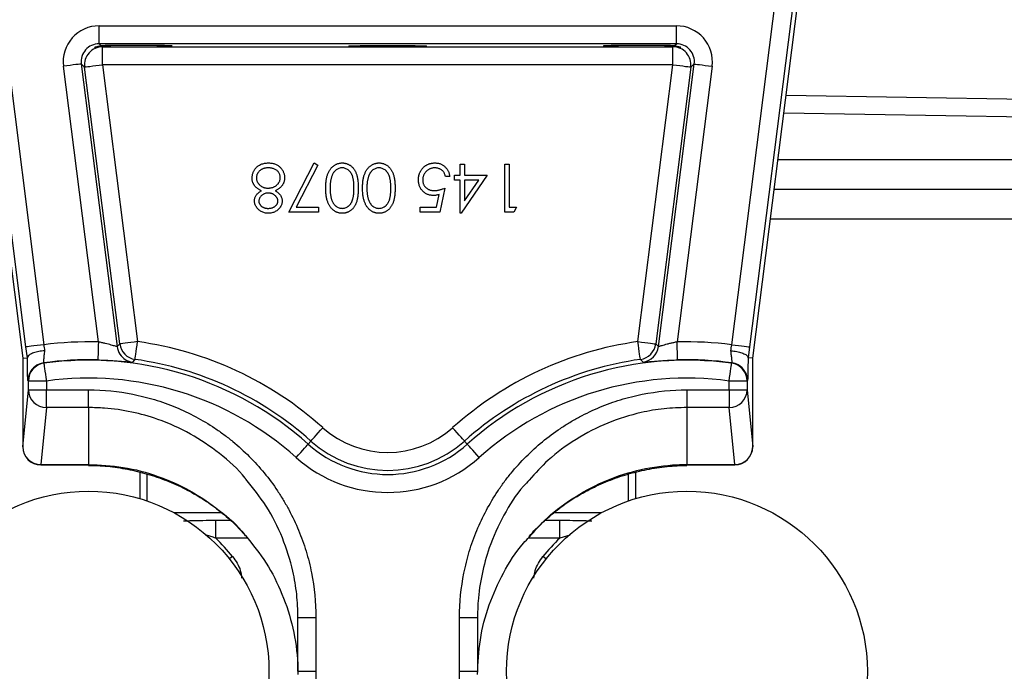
# Model space of a CAD drawing. Header units: millimetres. Extents: x 11 to 919, y 10 to 1899.
# Tile 5 of 23: x 338 to 503, y 635 to 744. Entities that reach past the tile are written whole.
import ezdxf

# ---------------------------------------------------------------- set-up
doc = ezdxf.new("R2010")
doc.units = ezdxf.units.MM

msp = doc.modelspace()

# ---------------------------------------------------------------- linework, layer by layer
at = {"color": 7, "linetype": 'Continuous', "lineweight": 25}
for p, q in [((328.88, 764.65), (338.72, 687.06)), ((339.25, 688.91), (329.66, 764.65)), ((332.68, 764.65), (342.23, 689.29)), ((457.19, 689.29), (466.74, 764.65)), ((469.76, 764.65), (460.16, 688.91)), ((460.7, 687.06), (470.54, 764.65)), ((351.46, 739.59), (351.46, 742.59)), ((351.46, 742.59), (447.96, 742.59)), ((447.96, 739.59), (447.96, 742.59)), ((447.96, 739.59), (351.46, 739.59)), ((351.46, 739.59), (351.82, 739.27)), ((351.97, 739.14), (352.04, 739.09)), ((352.04, 739.09), (447.38, 739.09)), ((352.04, 736.09), (352.04, 739.09)), ((447.38, 739.09), (447.45, 739.14)), ((447.38, 736.09), (447.38, 739.09)), ((447.59, 739.27), (447.96, 739.59)), ((351.35, 689.75), (345.51, 735.84)), ((348.48, 736.22), (354.47, 688.98)), ((349.06, 735.71), (348.48, 736.22)), ((354.92, 689.43), (349.06, 735.71)), ((447.38, 736.09), (352.04, 736.09)), ((352.04, 736.09), (357.9, 689.81)), ((441.52, 689.81), (447.38, 736.09)), ((450.36, 735.71), (444.49, 689.43)), ((444.95, 688.98), (450.94, 736.22)), ((453.91, 735.84), (448.07, 689.75)), ((450.94, 736.22), (450.36, 735.71)), ((466.27, 731.02), (513.99, 730.18)), ((383.2, 711.47), (387.4, 719.67)), ((388.02, 719.33), (384.41, 712.29)), ((387.4, 719.67), (388.02, 719.33)), ((411.81, 717.62), (411.81, 719.47)), ((411.81, 719.47), (412.53, 719.47)), ((412.53, 719.47), (412.53, 717.62)), ((419.3, 711.47), (419.3, 719.47)), ((419.3, 719.47), (420.02, 719.47)), ((420.02, 719.47), (420.02, 712.29)), ((410.89, 717.62), (411.81, 717.62)), ((410.89, 716.8), (410.89, 717.62)), ((416.32, 717.62), (411.96, 711.26)), ((412.53, 717.62), (416.32, 717.62)), ((410.07, 717.41), (409.35, 717.41)), ((411.81, 716.8), (410.89, 716.8)), ((411.81, 711.26), (411.81, 716.8)), ((412.53, 716.8), (412.53, 713.32)), ((414.91, 716.8), (412.53, 716.8)), ((412.53, 713.32), (414.91, 716.8)), ((407.87, 712.29), (408.3, 714.39)), ((409.25, 715.47), (408.43, 711.47)), ((504.71, 715.26), (464.28, 715.26)), ((388.12, 711.47), (383.2, 711.47)), ((384.41, 712.29), (388.12, 712.29)), ((388.12, 712.29), (388.12, 711.47)), ((405.15, 712.29), (407.87, 712.29)), ((405.15, 711.47), (405.15, 712.29)), ((408.43, 711.47), (405.15, 711.47)), ((411.96, 711.26), (411.81, 711.26)), ((420.78, 711.47), (419.3, 711.47)), ((420.02, 712.29), (421.25, 712.29)), ((421.25, 712.29), (420.78, 711.47)), ((339.49, 687.1), (339.25, 688.91)), ((460.16, 688.91), (459.93, 687.1)), ((338.72, 687.06), (339.49, 687.1)), ((338.72, 687.06), (338.72, 672.22)), ((339.49, 687.13), (339.49, 687.1)), ((342.18, 686.25), (342.25, 686.19)), ((457.17, 686.19), (457.24, 686.25)), ((459.93, 687.1), (459.93, 687.13)), ((460.7, 687.06), (459.93, 687.1)), ((460.7, 672.22), (460.7, 687.06)), ((339.66, 683.22), (339.59, 683.28)), ((339.66, 681.74), (339.66, 683.22)), ((342.66, 683.22), (339.66, 683.22)), ((342.66, 683.22), (342.66, 681.74)), ((456.76, 681.74), (456.76, 683.22)), ((459.76, 683.22), (456.76, 683.22)), ((459.83, 683.28), (459.76, 683.22)), ((459.76, 683.22), (459.76, 681.74)), ((338.72, 672.22), (339.66, 681.74)), ((339.66, 681.74), (342.66, 681.74)), ((342.66, 678.79), (342.66, 681.74)), ((342.66, 681.74), (349.71, 681.74)), ((349.71, 678.79), (349.71, 681.74)), ((449.71, 681.74), (449.71, 678.79)), ((449.71, 681.74), (456.76, 681.74)), ((456.76, 681.74), (459.76, 681.74)), ((456.76, 681.74), (456.76, 678.79)), ((459.76, 681.74), (460.7, 672.22)), ((342.66, 678.79), (341.71, 669.27)), ((349.71, 678.79), (342.66, 678.79)), ((349.71, 678.79), (349.71, 669.27)), ((456.76, 678.79), (449.71, 678.79)), ((449.71, 678.79), (449.71, 669.27)), ((457.7, 669.27), (456.76, 678.79)), ((386.41, 672.68), (386.87, 673.19)), ((413.01, 672.68), (412.55, 673.19)), ((341.71, 669.27), (349.71, 669.27)), ((341.71, 669.22), (349.71, 669.22)), ((449.71, 669.27), (457.7, 669.27)), ((449.71, 669.22), (457.7, 669.22)), ((371.91, 661.21), (363.97, 661.21)), ((370.96, 656.96), (370.96, 659.95)), ((435.44, 661.21), (427.5, 661.21)), ((428.46, 656.96), (428.46, 659.95)), ((384.71, 634.7), (384.71, 643.7)), ((384.71, 643.7), (387.71, 643.7)), ((387.71, 643.7), (387.71, 634.7)), ((411.71, 643.7), (414.71, 643.7)), ((411.71, 634.7), (411.71, 643.7)), ((414.71, 643.7), (414.71, 634.7)), ((384.71, 634.7), (387.71, 634.7)), ((411.71, 634.7), (414.71, 634.7))]:
    msp.add_line(p, q, dxfattribs=at)
at = {"color": 1, "linetype": 'Continuous', "lineweight": 25}
for p, q in [((515.86, 727.15), (465.89, 728.02)), ((464.91, 720.26), (504.8, 720.26)), ((504.62, 710.26), (463.64, 710.26)), ((341.71, 669.22), (341.71, 669.27)), ((349.71, 669.22), (349.71, 669.27)), ((449.71, 669.27), (449.71, 669.22)), ((457.7, 669.27), (457.7, 669.22)), ((358.31, 663.54), (358.31, 667.98)), ((359.45, 667.66), (359.45, 663.18)), ((439.97, 663.18), (439.97, 667.68)), ((441.1, 667.96), (441.1, 663.54)), ((371.92, 661.2), (364, 661.2)), ((370.96, 659.95), (373.37, 659.95)), ((426.03, 659.95), (428.46, 659.95)), ((435.42, 661.2), (427.48, 661.2)), ((376.25, 656.96), (370.96, 656.96)), ((428.46, 656.96), (423.19, 656.96)), ((430.14, 657.48), (428.46, 656.96))]:
    msp.add_line(p, q, dxfattribs=at)
at = {"color": 7, "linetype": 'Continuous', "lineweight": 25, "flags": 128}
for points in [[(348.48, 736.22), (348.42, 736.21), (348.24, 736.19), (347.96, 736.15), (347.59, 736.11), (347.14, 736.05), (346.63, 735.98), (346.08, 735.91), (345.51, 735.84)], [(349.06, 735.71), (349.13, 735.72), (349.3, 735.74), (349.58, 735.78), (349.95, 735.82), (350.4, 735.88), (350.91, 735.94), (351.46, 736.01), (352.04, 736.09)], [(447.38, 736.09), (447.96, 736.01), (448.51, 735.94), (449.02, 735.88), (449.47, 735.82), (449.84, 735.78), (450.12, 735.74), (450.29, 735.72), (450.36, 735.71)], [(450.94, 736.22), (451, 736.21), (451.18, 736.19), (451.45, 736.15), (451.82, 736.11), (452.27, 736.05), (452.78, 735.98), (453.34, 735.91), (453.91, 735.84)], [(351.35, 689.75), (351.33, 689.17), (351.32, 688.61), (351.3, 688.1), (351.29, 687.64), (351.28, 687.27), (351.27, 686.99), (351.27, 686.81), (351.26, 686.75)], [(357.9, 689.81), (357.33, 689.73), (356.77, 689.66), (356.26, 689.6), (355.81, 689.54), (355.44, 689.49), (355.17, 689.46), (354.99, 689.44), (354.92, 689.43)], [(357.48, 686.84), (357.49, 686.9), (357.52, 687.08), (357.55, 687.35), (357.61, 687.72), (357.67, 688.17), (357.74, 688.68), (357.82, 689.23), (357.9, 689.81)], [(441.94, 686.84), (441.93, 686.9), (441.9, 687.08), (441.86, 687.35), (441.81, 687.72), (441.75, 688.17), (441.68, 688.68), (441.6, 689.23), (441.52, 689.81)], [(441.52, 689.81), (442.09, 689.73), (442.65, 689.66), (443.16, 689.6), (443.6, 689.54), (443.97, 689.49), (444.25, 689.46), (444.43, 689.44), (444.49, 689.43)], [(448.15, 686.75), (448.15, 686.81), (448.15, 686.99), (448.14, 687.27), (448.13, 687.64), (448.12, 688.1), (448.1, 688.61), (448.09, 689.17), (448.07, 689.75)], [(342.23, 689.29), (341.66, 689.21), (341.1, 689.14), (340.59, 689.08), (340.14, 689.02), (339.77, 688.97), (339.5, 688.94), (339.32, 688.92), (339.25, 688.91)], [(354.47, 688.98), (354.7, 689.2), (354.92, 689.43)], [(444.49, 689.43), (444.72, 689.2), (444.95, 688.98)], [(457.19, 689.29), (457.76, 689.21), (458.32, 689.14), (458.83, 689.08), (459.27, 689.02), (459.64, 688.97), (459.92, 688.94), (460.1, 688.92), (460.16, 688.91)], [(342.25, 686.19), (342.26, 686.12), (342.28, 685.95), (342.32, 685.67), (342.37, 685.3), (342.43, 684.85), (342.5, 684.34), (342.58, 683.79), (342.66, 683.22)], [(357.48, 686.84), (357.39, 686.74), (357.05, 686.38)], [(442.37, 686.38), (442.28, 686.48), (441.94, 686.84)], [(456.76, 683.22), (456.84, 683.79), (456.92, 684.34), (456.98, 684.85), (457.05, 685.3), (457.1, 685.67), (457.13, 685.95), (457.16, 686.12), (457.17, 686.19)], [(386.87, 673.19), (386.91, 673.24), (387.03, 673.37), (387.21, 673.58), (387.46, 673.86), (387.76, 674.19), (388.11, 674.58), (388.48, 674.99), (388.86, 675.42)], [(412.55, 673.19), (412.51, 673.24), (412.39, 673.37), (412.2, 673.58), (411.96, 673.86), (411.65, 674.19), (411.31, 674.58), (410.94, 674.99), (410.55, 675.42)], [(384.41, 670.44), (384.8, 670.87), (385.17, 671.29), (385.51, 671.67), (385.81, 672.01), (386.06, 672.29), (386.25, 672.5), (386.37, 672.63), (386.41, 672.68)], [(415.01, 670.44), (414.62, 670.87), (414.25, 671.29), (413.91, 671.67), (413.61, 672.01), (413.36, 672.29), (413.17, 672.5), (413.05, 672.63), (413.01, 672.68)]]:
    msp.add_lwpolyline(points, dxfattribs=at)
at = {"color": 1, "linetype": 'Continuous', "lineweight": 25, "flags": 128}
for points in [[(373.78, 653.88), (373.34, 653.54), (373.26, 653.47)], [(426.16, 653.47), (426.07, 653.54), (425.64, 653.88)]]:
    msp.add_lwpolyline(points, dxfattribs=at)
at = {"color": 7, "linetype": 'Continuous', "lineweight": 25}
for centre in [(349.71, 634.65), (449.71, 634.65)]:
    msp.add_circle(centre, 30.15, dxfattribs=at)
for centre, radius, start, end in [((352.04, 736.09), 3, 90.0239, 187.1978), ((447.38, 736.09), 3, 352.8022, 89.9761), ((349.71, 631.65), 58.12, 88.3837, 97.3931), ((349.71, 631.65), 58.73, 48.1897, 81.9835), ((449.71, 631.65), 58.73, 98.0165, 131.8103), ((449.71, 631.65), 58.12, 82.6069, 91.6163), ((357.45, 689.36), 3, 187.2354, 213.4465), ((357.9, 689.81), 3, 187.2364, 261.9688), ((441.52, 689.81), 3, 278.0312, 352.7636), ((441.97, 689.36), 3, 277.6497, 352.7634), ((342.66, 683.22), 3, 97.8037, 179.9826), ((342.59, 683.28), 3, 97.8712, 127.3142), ((349.71, 631.65), 55.12, 88.3837, 97.855), ((349.71, 631.65), 55.05, 48.1897, 97.7863), ((349.71, 631.65), 55.73, 48.1897, 81.9835), ((449.71, 631.65), 55.73, 98.0165, 131.8103), ((449.71, 631.65), 55.05, 82.2137, 131.8103), ((449.71, 631.65), 55.12, 82.145, 91.6163), ((456.76, 683.22), 3, 0.0174, 82.1963), ((456.83, 683.28), 3, 61.3913, 82.1276), ((349.71, 631.65), 52.05, 48.1897, 97.7863), ((449.71, 631.65), 52.05, 82.2137, 131.8103), ((342.65, 681.78), 2.99, 180.641, 270.2274), ((456.77, 681.78), 2.99, 269.7726, 359.359), ((399.71, 687.55), 16.27, 228.1897, 311.8103), ((399.71, 687.55), 19.27, 228.1897, 311.8103), ((341.71, 672.22), 3, 180, 270), ((341.7, 672.25), 2.99, 180.6404, 270.228), ((399.71, 687.55), 19.95, 228.1897, 311.8103), ((457.7, 672.22), 3, 270, 0), ((457.72, 672.25), 2.99, 269.772, 359.3596), ((399.71, 687.55), 22.95, 228.1897, 311.8103), ((349.71, 634.65), 30.81, 38.6385, 46.4016), ((449.71, 634.65), 30.81, 133.5984, 141.3615)]:
    msp.add_arc(centre, radius, start, end, dxfattribs=at)
at = {"color": 1, "linetype": 'Continuous', "lineweight": 25}
for centre, start, end in [((357.45, 689.36), 213.4448, 262.3502), ((342.59, 683.28), 127.3126, 179.9828), ((456.83, 683.28), 0.0173, 61.3908)]:
    msp.add_arc(centre, 3, start, end, dxfattribs=at)
at = {"color": 7, "linetype": 'Continuous', "lineweight": 25}
for centre, major_axis, ratio, start_param, end_param in [((351.46, 736.59), (4.5, -3.97), 0.999652, 2.293345, 3.98984), ((447.96, 736.59), (-4.5, -3.97), 0.999652, 2.293345, 3.98984), ((351.46, 736.59), (2.25, -1.99), 0.998956, 2.293345, 3.98984), ((357.21, 739.21), (6.5, 0), 0.017455, 3.775514, 8.830464), ((442.21, 739.21), (6.5, 0), 0.017455, 0.594314, 5.649264), ((447.96, 736.59), (2.25, 1.99), 0.998956, 5.434938, 7.131433)]:
    msp.add_ellipse(centre, major_axis=major_axis, ratio=ratio, start_param=start_param, end_param=end_param, dxfattribs=at)
msp.add_ellipse((399.71, 739.21), major_axis=(6.5, 0), ratio=0.017455, dxfattribs=at)
for points, knots in [([(351.97, 739.14), (351.77, 739.15), (351.6, 739.13), (351.29, 739.09), (351.16, 739.07), (350.95, 739.01), (350.86, 738.99), (350.75, 738.96), (350.72, 738.96), (350.7, 738.97), (350.72, 738.99), (350.81, 739.04), (350.88, 739.07), (351.07, 739.15), (351.19, 739.18), (351.47, 739.25), (351.64, 739.27), (351.82, 739.27)], [0, 0, 0, 0, 0.125, 0.125, 0.25, 0.25, 0.375, 0.375, 0.5, 0.5, 0.625, 0.625, 0.75, 0.75, 0.875, 0.875, 1, 1, 1, 1]), ([(447.59, 739.27), (447.78, 739.27), (447.95, 739.24), (448.23, 739.18), (448.35, 739.15), (448.54, 739.07), (448.61, 739.04), (448.7, 738.99), (448.71, 738.97), (448.7, 738.96), (448.67, 738.96), (448.55, 738.99), (448.47, 739.01), (448.26, 739.07), (448.13, 739.09), (447.82, 739.13), (447.64, 739.15), (447.45, 739.14)], [0, 0, 0, 0, 0.125, 0.125, 0.25, 0.25, 0.375, 0.375, 0.5, 0.5, 0.625, 0.625, 0.75, 0.75, 0.875, 0.875, 1, 1, 1, 1]), ([(377.65, 718.79), (377.71, 718.86), (377.84, 719), (378.06, 719.18), (378.29, 719.33), (378.55, 719.46), (378.83, 719.55), (379.13, 719.62), (379.44, 719.66), (379.66, 719.67), (379.77, 719.67)], [0, 0, 0, 0, 0.119283, 0.237093, 0.354796, 0.474576, 0.59746, 0.724926, 0.858883, 1, 1, 1, 1]), ([(379.77, 719.67), (379.88, 719.67), (380.09, 719.66), (380.39, 719.63), (380.68, 719.57), (380.94, 719.48), (381.19, 719.38), (381.41, 719.24), (381.61, 719.08), (381.79, 718.9), (381.95, 718.71), (382.09, 718.51), (382.21, 718.3), (382.31, 718.09), (382.39, 717.88), (382.44, 717.65), (382.47, 717.43), (382.48, 717.28), (382.48, 717.2)], [0, 0, 0, 0, 0.078555, 0.152861, 0.223556, 0.290371, 0.355398, 0.418285, 0.480381, 0.543065, 0.604915, 0.664388, 0.721932, 0.77801, 0.833832, 0.888863, 0.94409, 1, 1, 1, 1]), ([(389.35, 715.47), (389.35, 715.59), (389.35, 715.83), (389.37, 716.18), (389.4, 716.51), (389.44, 716.82), (389.49, 717.11), (389.55, 717.38), (389.62, 717.63), (389.71, 717.87), (389.8, 718.08), (389.9, 718.29), (390.02, 718.48), (390.13, 718.65), (390.26, 718.81), (390.4, 718.96), (390.55, 719.1), (390.7, 719.22), (390.86, 719.32), (391.03, 719.42), (391.2, 719.49), (391.37, 719.56), (391.55, 719.61), (391.73, 719.64), (391.92, 719.67), (392.05, 719.67), (392.11, 719.67)], [0, 0, 0, 0, 0.0650685, 0.1270672, 0.1855315, 0.2407849, 0.2930042, 0.3425557, 0.3889552, 0.4328151, 0.4746712, 0.5148207, 0.5536551, 0.5914786, 0.627861, 0.6636394, 0.698823, 0.7334329, 0.76763, 0.8010741, 0.8342505, 0.86697, 0.8997116, 0.9326965, 0.9661732, 1, 1, 1, 1]), ([(392.11, 719.67), (392.17, 719.67), (392.3, 719.67), (392.48, 719.65), (392.66, 719.61), (392.84, 719.56), (393.01, 719.5), (393.17, 719.42), (393.33, 719.33), (393.49, 719.23), (393.64, 719.11), (393.78, 718.98), (393.91, 718.84), (394.03, 718.68), (394.15, 718.51), (394.26, 718.32), (394.36, 718.12), (394.45, 717.91), (394.53, 717.68), (394.6, 717.43), (394.65, 717.15), (394.7, 716.86), (394.74, 716.54), (394.77, 716.2), (394.78, 715.84), (394.79, 715.6), (394.79, 715.47)], [0, 0, 0, 0, 0.033789, 0.066625, 0.099289, 0.131367, 0.163592, 0.196113, 0.228912, 0.26217, 0.296004, 0.330232, 0.365076, 0.400968, 0.437877, 0.475966, 0.51564, 0.556675, 0.600028, 0.64669, 0.696419, 0.749772, 0.80685, 0.86743, 0.931884, 1, 1, 1, 1]), ([(395.5, 715.47), (395.51, 715.59), (395.51, 715.83), (395.52, 716.18), (395.55, 716.51), (395.59, 716.82), (395.64, 717.11), (395.7, 717.38), (395.78, 717.63), (395.86, 717.87), (395.96, 718.08), (396.06, 718.29), (396.17, 718.48), (396.29, 718.65), (396.42, 718.81), (396.56, 718.96), (396.7, 719.1), (396.86, 719.22), (397.02, 719.32), (397.18, 719.42), (397.35, 719.49), (397.53, 719.56), (397.7, 719.61), (397.89, 719.64), (398.08, 719.67), (398.2, 719.67), (398.27, 719.67)], [0, 0, 0, 0, 0.065069, 0.127067, 0.185532, 0.240785, 0.293004, 0.342556, 0.388955, 0.432815, 0.474671, 0.514821, 0.553655, 0.591479, 0.627861, 0.663639, 0.698823, 0.733433, 0.76763, 0.801074, 0.83425, 0.86697, 0.899712, 0.932696, 0.966173, 1, 1, 1, 1]), ([(398.27, 719.67), (398.33, 719.67), (398.45, 719.67), (398.64, 719.65), (398.82, 719.61), (398.99, 719.56), (399.16, 719.5), (399.33, 719.42), (399.49, 719.33), (399.64, 719.23), (399.79, 719.11), (399.93, 718.98), (400.07, 718.84), (400.19, 718.68), (400.3, 718.51), (400.41, 718.32), (400.51, 718.12), (400.6, 717.91), (400.68, 717.68), (400.75, 717.43), (400.81, 717.15), (400.86, 716.86), (400.89, 716.54), (400.92, 716.2), (400.94, 715.84), (400.94, 715.6), (400.94, 715.47)], [0, 0, 0, 0, 0.033789, 0.066625, 0.099289, 0.131367, 0.163592, 0.196113, 0.228912, 0.26217, 0.296004, 0.330232, 0.365076, 0.400968, 0.437877, 0.475966, 0.51564, 0.556675, 0.600028, 0.64669, 0.696419, 0.749772, 0.80685, 0.86743, 0.931884, 1, 1, 1, 1]), ([(404.84, 716.85), (404.84, 716.92), (404.84, 717.05), (404.86, 717.24), (404.89, 717.43), (404.93, 717.61), (404.98, 717.79), (405.04, 717.97), (405.12, 718.14), (405.2, 718.3), (405.29, 718.46), (405.4, 718.61), (405.51, 718.76), (405.63, 718.89), (405.76, 719.01), (405.89, 719.12), (406.04, 719.23), (406.19, 719.32), (406.35, 719.4), (406.51, 719.47), (406.68, 719.54), (406.86, 719.58), (407.04, 719.62), (407.23, 719.65), (407.43, 719.67), (407.56, 719.67), (407.63, 719.67)], [0, 0, 0, 0, 0.044016, 0.087438, 0.130124, 0.172561, 0.214218, 0.256302, 0.298444, 0.340536, 0.382404, 0.423614, 0.464223, 0.504052, 0.543842, 0.583548, 0.623078, 0.663214, 0.703538, 0.743927, 0.784532, 0.825742, 0.867752, 0.910741, 0.954912, 1, 1, 1, 1]), ([(407.63, 719.67), (407.71, 719.67), (407.86, 719.67), (408.09, 719.63), (408.31, 719.59), (408.53, 719.52), (408.73, 719.43), (408.92, 719.32), (409.1, 719.19), (409.27, 719.04), (409.43, 718.88), (409.57, 718.71), (409.7, 718.52), (409.81, 718.32), (409.9, 718.11), (409.97, 717.89), (410.03, 717.66), (410.06, 717.5), (410.07, 717.41)], [0, 0, 0, 0, 0.06543, 0.128725, 0.190261, 0.250757, 0.310855, 0.370776, 0.431883, 0.493799, 0.556167, 0.617293, 0.678627, 0.740678, 0.80296, 0.866786, 0.932338, 1, 1, 1, 1]), ([(377.04, 717.14), (377.04, 717.21), (377.05, 717.36), (377.08, 717.59), (377.12, 717.81), (377.19, 718.02), (377.28, 718.23), (377.38, 718.42), (377.5, 718.61), (377.6, 718.73), (377.65, 718.79)], [0, 0, 0, 0, 0.128154, 0.253665, 0.377314, 0.500218, 0.62293, 0.745847, 0.871399, 1, 1, 1, 1]), ([(379.76, 718.85), (379.69, 718.85), (379.54, 718.85), (379.33, 718.82), (379.13, 718.78), (378.94, 718.73), (378.76, 718.65), (378.6, 718.57), (378.44, 718.46), (378.3, 718.34), (378.18, 718.21), (378.07, 718.08), (377.97, 717.94), (377.89, 717.79), (377.83, 717.64), (377.79, 717.48), (377.76, 717.32), (377.76, 717.21), (377.76, 717.15)], [0, 0, 0, 0, 0.076555, 0.149154, 0.218816, 0.285398, 0.350346, 0.414155, 0.477206, 0.540391, 0.602222, 0.662051, 0.719949, 0.775919, 0.831123, 0.886673, 0.942555, 1, 1, 1, 1]), ([(381.76, 717.23), (381.76, 717.3), (381.75, 717.44), (381.7, 717.65), (381.62, 717.85), (381.51, 718.05), (381.38, 718.23), (381.21, 718.39), (381.02, 718.53), (380.81, 718.65), (380.57, 718.74), (380.32, 718.8), (380.05, 718.84), (379.86, 718.85), (379.76, 718.85)], [0, 0, 0, 0, 0.0749108, 0.1491653, 0.2245331, 0.3023977, 0.3820069, 0.4612503, 0.542201, 0.6265141, 0.7144096, 0.8048701, 0.9001105, 1, 1, 1, 1]), ([(390.37, 717.48), (390.35, 717.41), (390.3, 717.26), (390.23, 717.04), (390.19, 716.8), (390.14, 716.55), (390.11, 716.3), (390.09, 716.03), (390.07, 715.75), (390.07, 715.56), (390.07, 715.47)], [0, 0, 0, 0, 0.110588, 0.224542, 0.342503, 0.464324, 0.590756, 0.722227, 0.858843, 1, 1, 1, 1]), ([(392.09, 718.85), (392, 718.85), (391.82, 718.84), (391.56, 718.77), (391.31, 718.66), (391.12, 718.54), (390.97, 718.42), (390.86, 718.32), (390.76, 718.2), (390.67, 718.08), (390.58, 717.94), (390.5, 717.8), (390.43, 717.64), (390.39, 717.53), (390.37, 717.48)], [0, 0, 0, 0, 0.112802, 0.225203, 0.339663, 0.459731, 0.521784, 0.583969, 0.64821, 0.71391, 0.781027, 0.851466, 0.924059, 1, 1, 1, 1]), ([(394.07, 715.47), (394.07, 715.57), (394.07, 715.78), (394.05, 716.08), (394.03, 716.36), (394.01, 716.62), (393.97, 716.86), (393.93, 717.08), (393.88, 717.28), (393.83, 717.47), (393.76, 717.63), (393.69, 717.79), (393.61, 717.93), (393.52, 718.07), (393.43, 718.19), (393.33, 718.3), (393.22, 718.41), (393.07, 718.53), (392.86, 718.66), (392.61, 718.77), (392.35, 718.84), (392.18, 718.85), (392.09, 718.85)], [0, 0, 0, 0, 0.072955, 0.141591, 0.205573, 0.265315, 0.320613, 0.371477, 0.418453, 0.461364, 0.501801, 0.540474, 0.577852, 0.614276, 0.64966, 0.684283, 0.718344, 0.752068, 0.817643, 0.879716, 0.939962, 1, 1, 1, 1]), ([(396.52, 717.48), (396.5, 717.41), (396.45, 717.26), (396.39, 717.04), (396.34, 716.8), (396.29, 716.55), (396.26, 716.3), (396.24, 716.03), (396.22, 715.75), (396.22, 715.56), (396.22, 715.47)], [0, 0, 0, 0, 0.110588, 0.224542, 0.342503, 0.464324, 0.590756, 0.722227, 0.858843, 1, 1, 1, 1]), ([(398.24, 718.85), (398.15, 718.85), (397.98, 718.84), (397.72, 718.77), (397.47, 718.66), (397.27, 718.54), (397.12, 718.42), (397.01, 718.32), (396.91, 718.2), (396.82, 718.08), (396.74, 717.94), (396.66, 717.8), (396.59, 717.64), (396.55, 717.53), (396.52, 717.48)], [0, 0, 0, 0, 0.112802, 0.225203, 0.339663, 0.459731, 0.521784, 0.583969, 0.64821, 0.71391, 0.781027, 0.851466, 0.924059, 1, 1, 1, 1]), ([(400.22, 715.47), (400.22, 715.57), (400.22, 715.78), (400.21, 716.08), (400.19, 716.36), (400.16, 716.62), (400.13, 716.86), (400.09, 717.08), (400.04, 717.28), (399.98, 717.47), (399.91, 717.63), (399.84, 717.79), (399.76, 717.93), (399.68, 718.07), (399.58, 718.19), (399.48, 718.3), (399.37, 718.41), (399.22, 718.53), (399.02, 718.66), (398.77, 718.77), (398.51, 718.84), (398.33, 718.85), (398.24, 718.85)], [0, 0, 0, 0, 0.072955, 0.141591, 0.205573, 0.265315, 0.320613, 0.371477, 0.418453, 0.461364, 0.501801, 0.540474, 0.577852, 0.614276, 0.64966, 0.684283, 0.718344, 0.752068, 0.817643, 0.879716, 0.939962, 1, 1, 1, 1]), ([(407.59, 718.85), (407.52, 718.85), (407.38, 718.84), (407.18, 718.82), (406.99, 718.77), (406.81, 718.71), (406.63, 718.63), (406.47, 718.53), (406.3, 718.41), (406.15, 718.27), (406.01, 718.12), (405.89, 717.97), (405.79, 717.8), (405.7, 717.62), (405.64, 717.43), (405.59, 717.24), (405.56, 717.03), (405.56, 716.89), (405.56, 716.82)], [0, 0, 0, 0, 0.064204, 0.126419, 0.187672, 0.248041, 0.308337, 0.36969, 0.431725, 0.49597, 0.559779, 0.622313, 0.683925, 0.745104, 0.806749, 0.869093, 0.933293, 1, 1, 1, 1]), ([(409.35, 717.41), (409.33, 717.49), (409.3, 717.64), (409.22, 717.84), (409.13, 718.03), (409.02, 718.19), (408.9, 718.33), (408.75, 718.46), (408.58, 718.57), (408.4, 718.67), (408.2, 718.75), (408, 718.81), (407.8, 718.84), (407.66, 718.85), (407.59, 718.85)], [0, 0, 0, 0, 0.0946859, 0.1819916, 0.2643732, 0.3416388, 0.4185577, 0.496448, 0.5773069, 0.6614472, 0.7466679, 0.8313675, 0.9152068, 1, 1, 1, 1]), ([(378.59, 715.01), (378.52, 715.04), (378.4, 715.11), (378.21, 715.22), (378.05, 715.33), (377.89, 715.44), (377.75, 715.56), (377.62, 715.68), (377.51, 715.81), (377.41, 715.94), (377.32, 716.07), (377.25, 716.21), (377.18, 716.35), (377.13, 716.5), (377.09, 716.65), (377.06, 716.81), (377.05, 716.97), (377.04, 717.08), (377.04, 717.14)], [0, 0, 0, 0, 0.079515, 0.15508, 0.226871, 0.295896, 0.362033, 0.425089, 0.485374, 0.544048, 0.601006, 0.657885, 0.714011, 0.769498, 0.826152, 0.8829, 0.940709, 1, 1, 1, 1]), ([(377.76, 717.15), (377.76, 717.1), (377.77, 716.99), (377.79, 716.83), (377.84, 716.67), (377.9, 716.52), (377.98, 716.38), (378.08, 716.24), (378.2, 716.1), (378.33, 715.97), (378.48, 715.86), (378.63, 715.75), (378.8, 715.66), (378.97, 715.59), (379.14, 715.53), (379.33, 715.49), (379.52, 715.47), (379.65, 715.47), (379.72, 715.47)], [0, 0, 0, 0, 0.0573304, 0.1130455, 0.1691547, 0.2257389, 0.2837814, 0.3434, 0.4062674, 0.4717423, 0.5383423, 0.6033928, 0.6676544, 0.7322678, 0.7970369, 0.8630696, 0.930368, 1, 1, 1, 1]), ([(379.72, 715.47), (379.79, 715.47), (379.93, 715.47), (380.13, 715.5), (380.33, 715.54), (380.52, 715.59), (380.69, 715.67), (380.87, 715.76), (381.03, 715.87), (381.18, 715.99), (381.31, 716.12), (381.43, 716.26), (381.53, 716.41), (381.62, 716.56), (381.68, 716.72), (381.73, 716.88), (381.75, 717.05), (381.76, 717.17), (381.76, 717.23)], [0, 0, 0, 0, 0.0712575, 0.1397898, 0.206465, 0.2714926, 0.3360291, 0.4002137, 0.464659, 0.5297153, 0.5940783, 0.6556368, 0.7148939, 0.7721508, 0.8290261, 0.8851402, 0.9420884, 1, 1, 1, 1]), ([(382.48, 717.2), (382.48, 717.14), (382.47, 717.03), (382.46, 716.87), (382.43, 716.71), (382.39, 716.55), (382.33, 716.4), (382.27, 716.26), (382.19, 716.11), (382.11, 715.97), (382.01, 715.84), (381.89, 715.71), (381.76, 715.58), (381.62, 715.46), (381.46, 715.34), (381.29, 715.23), (381.1, 715.11), (380.97, 715.04), (380.9, 715.01)], [0, 0, 0, 0, 0.058845, 0.116298, 0.172649, 0.228746, 0.284538, 0.340718, 0.397083, 0.453952, 0.512754, 0.573075, 0.636439, 0.702408, 0.771517, 0.844208, 0.920082, 1, 1, 1, 1]), ([(407.36, 714.23), (407.27, 714.24), (407.09, 714.24), (406.83, 714.28), (406.59, 714.33), (406.35, 714.42), (406.13, 714.52), (405.93, 714.65), (405.73, 714.8), (405.55, 714.97), (405.38, 715.16), (405.24, 715.36), (405.11, 715.58), (405.01, 715.81), (404.93, 716.05), (404.88, 716.31), (404.84, 716.57), (404.84, 716.76), (404.84, 716.85)], [0, 0, 0, 0, 0.0658, 0.12938, 0.190783, 0.251293, 0.31082, 0.37037, 0.43076, 0.492598, 0.554813, 0.61609, 0.676931, 0.738289, 0.800784, 0.864793, 0.931053, 1, 1, 1, 1]), ([(405.56, 716.82), (405.56, 716.76), (405.56, 716.63), (405.58, 716.45), (405.63, 716.27), (405.68, 716.11), (405.76, 715.95), (405.85, 715.81), (405.96, 715.67), (406.08, 715.54), (406.22, 715.43), (406.36, 715.33), (406.52, 715.24), (406.7, 715.18), (406.88, 715.12), (407.07, 715.08), (407.27, 715.06), (407.41, 715.06), (407.48, 715.06)], [0, 0, 0, 0, 0.065358, 0.127389, 0.188368, 0.24723, 0.305649, 0.363332, 0.422657, 0.482689, 0.543308, 0.604132, 0.664984, 0.727232, 0.791447, 0.858042, 0.92703, 1, 1, 1, 1]), ([(377.45, 713.34), (377.46, 713.42), (377.46, 713.59), (377.52, 713.84), (377.61, 714.07), (377.73, 714.29), (377.9, 714.49), (378.09, 714.68), (378.32, 714.86), (378.5, 714.96), (378.59, 715.01)], [0, 0, 0, 0, 0.121926, 0.239455, 0.354774, 0.471476, 0.592265, 0.718653, 0.854866, 1, 1, 1, 1]), ([(379.73, 714.64), (379.67, 714.64), (379.53, 714.64), (379.33, 714.6), (379.14, 714.54), (378.95, 714.46), (378.78, 714.36), (378.62, 714.25), (378.49, 714.11), (378.38, 713.96), (378.29, 713.8), (378.22, 713.64), (378.18, 713.47), (378.17, 713.36), (378.17, 713.31)], [0, 0, 0, 0, 0.089713, 0.178541, 0.266908, 0.356931, 0.445731, 0.530796, 0.614591, 0.698244, 0.779084, 0.855316, 0.928538, 1, 1, 1, 1]), ([(381.35, 713.32), (381.35, 713.37), (381.35, 713.45), (381.32, 713.57), (381.29, 713.69), (381.23, 713.81), (381.16, 713.92), (381.08, 714.03), (380.98, 714.14), (380.87, 714.24), (380.74, 714.33), (380.62, 714.42), (380.48, 714.49), (380.34, 714.54), (380.2, 714.59), (380.05, 714.62), (379.89, 714.64), (379.79, 714.64), (379.73, 714.64)], [0, 0, 0, 0, 0.054564, 0.107826, 0.161924, 0.21751, 0.274498, 0.334815, 0.397555, 0.464755, 0.532901, 0.600097, 0.665354, 0.731084, 0.796883, 0.863292, 0.930831, 1, 1, 1, 1]), ([(380.9, 715.01), (380.99, 714.96), (381.17, 714.86), (381.41, 714.68), (381.61, 714.49), (381.78, 714.27), (381.91, 714.04), (382, 713.81), (382.06, 713.56), (382.07, 713.4), (382.07, 713.31)], [0, 0, 0, 0, 0.145849, 0.281964, 0.410893, 0.535063, 0.654726, 0.77015, 0.884564, 1, 1, 1, 1]), ([(392.11, 711.26), (392.05, 711.26), (391.92, 711.26), (391.73, 711.29), (391.55, 711.32), (391.37, 711.37), (391.2, 711.43), (391.03, 711.51), (390.87, 711.6), (390.71, 711.71), (390.55, 711.83), (390.41, 711.96), (390.27, 712.11), (390.14, 712.27), (390.02, 712.45), (389.91, 712.64), (389.81, 712.84), (389.71, 713.06), (389.63, 713.29), (389.55, 713.55), (389.49, 713.82), (389.44, 714.11), (389.4, 714.43), (389.37, 714.76), (389.35, 715.11), (389.35, 715.35), (389.35, 715.47)], [0, 0, 0, 0, 0.033788, 0.067226, 0.099841, 0.132545, 0.16513, 0.198011, 0.23128, 0.265044, 0.299216, 0.334359, 0.369695, 0.406258, 0.443804, 0.482982, 0.523085, 0.565267, 0.609343, 0.656393, 0.705887, 0.758326, 0.813833, 0.872795, 0.934723, 1, 1, 1, 1]), ([(390.07, 715.47), (390.07, 715.37), (390.07, 715.18), (390.08, 714.91), (390.11, 714.64), (390.13, 714.4), (390.17, 714.16), (390.22, 713.94), (390.27, 713.73), (390.33, 713.53), (390.4, 713.35), (390.48, 713.18), (390.57, 713.02), (390.66, 712.88), (390.75, 712.75), (390.86, 712.63), (390.96, 712.52), (391.12, 712.4), (391.32, 712.27), (391.57, 712.16), (391.82, 712.09), (392, 712.09), (392.09, 712.08)], [0, 0, 0, 0, 0.065674, 0.128473, 0.188155, 0.24508, 0.299416, 0.350785, 0.399899, 0.446624, 0.491202, 0.533319, 0.573791, 0.612461, 0.649528, 0.685459, 0.720284, 0.754012, 0.819093, 0.880506, 0.940318, 1, 1, 1, 1]), ([(392.09, 712.08), (392.18, 712.09), (392.35, 712.09), (392.61, 712.16), (392.87, 712.27), (393.07, 712.4), (393.22, 712.52), (393.32, 712.62), (393.43, 712.74), (393.52, 712.86), (393.61, 712.99), (393.69, 713.14), (393.76, 713.29), (393.82, 713.46), (393.88, 713.64), (393.93, 713.84), (393.98, 714.06), (394.01, 714.3), (394.04, 714.57), (394.05, 714.85), (394.07, 715.15), (394.07, 715.36), (394.07, 715.47)], [0, 0, 0, 0, 0.060377, 0.120865, 0.182579, 0.247626, 0.281336, 0.315119, 0.349457, 0.384606, 0.421016, 0.458237, 0.496894, 0.537315, 0.58021, 0.627167, 0.678438, 0.734024, 0.793778, 0.857736, 0.926709, 1, 1, 1, 1]), ([(394.79, 715.47), (394.79, 715.34), (394.78, 715.09), (394.77, 714.73), (394.74, 714.39), (394.7, 714.07), (394.66, 713.77), (394.6, 713.5), (394.53, 713.25), (394.45, 713.02), (394.36, 712.81), (394.27, 712.61), (394.16, 712.43), (394.04, 712.26), (393.92, 712.1), (393.79, 711.95), (393.65, 711.82), (393.5, 711.7), (393.34, 711.6), (393.18, 711.51), (393.01, 711.43), (392.84, 711.37), (392.66, 711.32), (392.48, 711.29), (392.3, 711.26), (392.17, 711.26), (392.11, 711.26)], [0, 0, 0, 0, 0.0685895, 0.1332361, 0.1942981, 0.2512605, 0.3044908, 0.3542085, 0.4004508, 0.4433777, 0.4839788, 0.5232133, 0.5610006, 0.5978557, 0.6334713, 0.6682646, 0.7026375, 0.7368246, 0.77043, 0.8035716, 0.8359252, 0.86847, 0.9008539, 0.9334715, 0.9662601, 1, 1, 1, 1]), ([(398.27, 711.26), (398.2, 711.26), (398.08, 711.26), (397.89, 711.29), (397.71, 711.32), (397.53, 711.37), (397.35, 711.43), (397.19, 711.51), (397.02, 711.6), (396.86, 711.71), (396.71, 711.83), (396.56, 711.96), (396.42, 712.11), (396.3, 712.27), (396.18, 712.45), (396.07, 712.64), (395.96, 712.84), (395.87, 713.06), (395.78, 713.29), (395.71, 713.55), (395.64, 713.82), (395.59, 714.11), (395.55, 714.43), (395.52, 714.76), (395.51, 715.11), (395.51, 715.35), (395.5, 715.47)], [0, 0, 0, 0, 0.033788, 0.067226, 0.099841, 0.132545, 0.16513, 0.198011, 0.23128, 0.265044, 0.299216, 0.334359, 0.369695, 0.406258, 0.443804, 0.482982, 0.523085, 0.565267, 0.609343, 0.656393, 0.705887, 0.758326, 0.813833, 0.872795, 0.934723, 1, 1, 1, 1]), ([(396.22, 715.47), (396.22, 715.37), (396.23, 715.18), (396.24, 714.91), (396.26, 714.64), (396.29, 714.4), (396.33, 714.16), (396.37, 713.94), (396.43, 713.73), (396.49, 713.53), (396.56, 713.35), (396.64, 713.18), (396.72, 713.02), (396.81, 712.88), (396.9, 712.75), (397.01, 712.63), (397.12, 712.52), (397.27, 712.4), (397.47, 712.27), (397.72, 712.16), (397.98, 712.09), (398.15, 712.09), (398.24, 712.08)], [0, 0, 0, 0, 0.0656742, 0.1284727, 0.188155, 0.24508, 0.2994164, 0.3507855, 0.399899, 0.446624, 0.4912021, 0.5333194, 0.5737915, 0.6124609, 0.6495278, 0.6854588, 0.7202839, 0.7540122, 0.819093, 0.8805062, 0.9403177, 1, 1, 1, 1]), ([(398.24, 712.08), (398.33, 712.09), (398.51, 712.09), (398.77, 712.16), (399.02, 712.27), (399.22, 712.4), (399.37, 712.52), (399.48, 712.62), (399.58, 712.74), (399.67, 712.86), (399.76, 712.99), (399.84, 713.14), (399.91, 713.29), (399.98, 713.46), (400.04, 713.64), (400.09, 713.84), (400.13, 714.06), (400.16, 714.3), (400.19, 714.57), (400.21, 714.85), (400.22, 715.15), (400.22, 715.36), (400.22, 715.47)], [0, 0, 0, 0, 0.060377, 0.120865, 0.182579, 0.247626, 0.281336, 0.315119, 0.349457, 0.384606, 0.421016, 0.458237, 0.496894, 0.537315, 0.58021, 0.627167, 0.678438, 0.734024, 0.793778, 0.857736, 0.926709, 1, 1, 1, 1]), ([(400.94, 715.47), (400.94, 715.34), (400.94, 715.09), (400.92, 714.73), (400.89, 714.39), (400.86, 714.07), (400.81, 713.77), (400.75, 713.5), (400.68, 713.25), (400.61, 713.02), (400.52, 712.81), (400.42, 712.61), (400.31, 712.43), (400.2, 712.26), (400.07, 712.1), (399.94, 711.95), (399.8, 711.82), (399.65, 711.7), (399.49, 711.6), (399.33, 711.51), (399.16, 711.43), (398.99, 711.37), (398.82, 711.32), (398.64, 711.29), (398.45, 711.26), (398.33, 711.26), (398.27, 711.26)], [0, 0, 0, 0, 0.06859, 0.133236, 0.194298, 0.251261, 0.304491, 0.354209, 0.400451, 0.443378, 0.483979, 0.523213, 0.561001, 0.597856, 0.633471, 0.668265, 0.702638, 0.736825, 0.77043, 0.803572, 0.835925, 0.86847, 0.900854, 0.933471, 0.96626, 1, 1, 1, 1]), ([(408.3, 714.39), (408.21, 714.37), (408.05, 714.32), (407.81, 714.27), (407.58, 714.24), (407.43, 714.24), (407.36, 714.23)], [0, 0, 0, 0, 0.275068, 0.532901, 0.773973, 1, 1, 1, 1]), ([(407.48, 715.06), (407.55, 715.06), (407.67, 715.06), (407.87, 715.08), (408.08, 715.11), (408.29, 715.16), (408.52, 715.22), (408.75, 715.29), (409, 715.37), (409.16, 715.43), (409.25, 715.47)], [0, 0, 0, 0, 0.102203, 0.211023, 0.3251, 0.446502, 0.573788, 0.708901, 0.850358, 1, 1, 1, 1]), ([(379.72, 711.26), (379.62, 711.26), (379.42, 711.27), (379.13, 711.32), (378.84, 711.42), (378.58, 711.54), (378.33, 711.69), (378.11, 711.87), (377.91, 712.08), (377.75, 712.31), (377.62, 712.55), (377.52, 712.81), (377.46, 713.07), (377.46, 713.25), (377.45, 713.34)], [0, 0, 0, 0, 0.089403, 0.176293, 0.262607, 0.34942, 0.435467, 0.518891, 0.600969, 0.683865, 0.765824, 0.844888, 0.922285, 1, 1, 1, 1]), ([(378.17, 713.31), (378.17, 713.27), (378.17, 713.19), (378.19, 713.08), (378.23, 712.97), (378.27, 712.87), (378.33, 712.76), (378.4, 712.66), (378.48, 712.56), (378.58, 712.46), (378.69, 712.37), (378.81, 712.29), (378.94, 712.23), (379.08, 712.17), (379.24, 712.13), (379.4, 712.1), (379.58, 712.08), (379.7, 712.08), (379.76, 712.08)], [0, 0, 0, 0, 0.0508874, 0.1010041, 0.1517252, 0.2030285, 0.2561992, 0.3113738, 0.3692791, 0.4305069, 0.492993, 0.5565033, 0.6221076, 0.6902841, 0.7614555, 0.8364047, 0.915512, 1, 1, 1, 1]), ([(382.07, 713.31), (382.06, 713.23), (382.06, 713.06), (382, 712.8), (381.9, 712.55), (381.76, 712.3), (381.59, 712.08), (381.39, 711.87), (381.16, 711.69), (380.91, 711.53), (380.63, 711.41), (380.34, 711.33), (380.03, 711.27), (379.83, 711.26), (379.72, 711.26)], [0, 0, 0, 0, 0.074056, 0.1488654, 0.2266602, 0.308132, 0.3911773, 0.4739467, 0.5579423, 0.645001, 0.7333728, 0.8210979, 0.9092902, 1, 1, 1, 1]), ([(379.76, 712.08), (379.82, 712.08), (379.93, 712.09), (380.09, 712.1), (380.24, 712.13), (380.39, 712.17), (380.53, 712.22), (380.66, 712.29), (380.78, 712.36), (380.9, 712.45), (381.01, 712.54), (381.1, 712.64), (381.17, 712.74), (381.24, 712.85), (381.29, 712.96), (381.32, 713.08), (381.35, 713.2), (381.35, 713.28), (381.35, 713.32)], [0, 0, 0, 0, 0.075221, 0.147165, 0.216383, 0.283941, 0.350301, 0.414972, 0.479181, 0.544184, 0.607558, 0.667324, 0.725168, 0.781029, 0.834891, 0.889471, 0.944089, 1, 1, 1, 1]), ([(354.47, 688.98), (354.47, 688.97), (354.44, 688.97), (354.35, 689), (354.29, 689.01), (354.12, 689.06), (354.02, 689.09), (353.78, 689.16), (353.65, 689.2), (353.21, 689.32), (352.87, 689.42), (352.33, 689.55), (352.13, 689.59), (351.75, 689.67), (351.55, 689.71), (351.35, 689.75)], [0, 0, 0, 0, 0.125, 0.125, 0.25, 0.25, 0.375, 0.375, 0.5, 0.5, 0.75, 0.75, 0.875, 0.875, 1, 1, 1, 1]), ([(448.07, 689.75), (447.87, 689.71), (447.67, 689.67), (447.29, 689.59), (447.1, 689.55), (446.73, 689.46), (446.56, 689.42), (446.22, 689.33), (446.06, 689.28), (445.77, 689.2), (445.64, 689.16), (445.4, 689.09), (445.3, 689.06), (445.13, 689.01), (445.07, 689), (444.98, 688.97), (444.95, 688.97), (444.95, 688.98)], [0, 0, 0, 0, 0.125, 0.125, 0.25, 0.25, 0.375, 0.375, 0.5, 0.5, 0.625, 0.625, 0.75, 0.75, 0.875, 0.875, 1, 1, 1, 1]), ([(342.36, 688.29), (342.35, 688.29), (342.19, 688.28), (341.69, 688.22), (340.91, 688.07), (340.14, 687.8), (339.61, 687.47), (339.53, 687.24), (339.49, 687.13)], [0, 0, 0, 0, 0.005143, 0.109378, 0.332268, 0.554794, 0.777395, 1, 1, 1, 1]), ([(342.36, 688.29), (342.34, 688.14), (342.33, 688), (342.29, 687.73), (342.28, 687.6), (342.25, 687.36), (342.24, 687.24), (342.22, 687.02), (342.21, 686.92), (342.19, 686.74), (342.18, 686.66), (342.17, 686.52), (342.17, 686.46), (342.16, 686.31), (342.17, 686.26), (342.18, 686.25)], [0, 0, 0, 0, 0.125, 0.125, 0.25, 0.25, 0.375, 0.375, 0.5, 0.5, 0.625, 0.625, 0.75, 0.75, 1, 1, 1, 1]), ([(457.24, 686.25), (457.25, 686.25), (457.25, 686.27), (457.25, 686.32), (457.25, 686.36), (457.25, 686.46), (457.25, 686.52), (457.24, 686.66), (457.23, 686.74), (457.21, 686.93), (457.2, 687.03), (457.18, 687.24), (457.17, 687.36), (457.12, 687.73), (457.09, 688), (457.06, 688.29)], [0, 0, 0, 0, 0.125, 0.125, 0.25, 0.25, 0.375, 0.375, 0.5, 0.5, 0.625, 0.625, 0.75, 0.75, 1, 1, 1, 1]), ([(457.06, 688.29), (457.07, 688.29), (457.23, 688.28), (457.73, 688.22), (458.51, 688.07), (459.28, 687.8), (459.81, 687.47), (459.89, 687.24), (459.93, 687.13)], [0, 0, 0, 0, 0.005143, 0.109378, 0.332268, 0.554794, 0.777395, 1, 1, 1, 1]), ([(339.59, 683.28), (339.57, 683.36), (339.55, 683.51), (339.52, 684.56), (339.5, 685.85), (339.49, 686.78), (339.49, 687.12), (339.49, 687.13)], [0, 0, 0, 0, 0.2821696, 0.5643116, 0.8473646, 0.996797, 1, 1, 1, 1]), ([(351.26, 686.75), (351.65, 686.74), (352.03, 686.72), (352.78, 686.69), (353.14, 686.67), (353.67, 686.64), (353.84, 686.63), (354.17, 686.6), (354.33, 686.59), (354.8, 686.56), (355.09, 686.53), (355.62, 686.49), (355.86, 686.47), (356.27, 686.43), (356.45, 686.41), (356.66, 686.4), (356.73, 686.39), (356.84, 686.38), (356.89, 686.38), (357, 686.38), (357.04, 686.38), (357.05, 686.38)], [0, 0, 0, 0, 0.125, 0.125, 0.25, 0.25, 0.3125, 0.3125, 0.375, 0.375, 0.5, 0.5, 0.625, 0.625, 0.75, 0.75, 0.8125, 0.8125, 0.875, 0.875, 1, 1, 1, 1]), ([(442.37, 686.38), (442.38, 686.38), (442.42, 686.38), (442.57, 686.38), (442.68, 686.39), (442.9, 686.41), (442.98, 686.42), (443.16, 686.43), (443.26, 686.44), (443.57, 686.47), (443.8, 686.49), (444.33, 686.53), (444.63, 686.56), (445.25, 686.6), (445.58, 686.63), (446.11, 686.66), (446.29, 686.67), (446.65, 686.69), (446.83, 686.7), (447.39, 686.72), (447.77, 686.74), (448.15, 686.75)], [0, 0, 0, 0, 0.125, 0.125, 0.25, 0.25, 0.3125, 0.3125, 0.375, 0.375, 0.5, 0.5, 0.625, 0.625, 0.75, 0.75, 0.8125, 0.8125, 0.875, 0.875, 1, 1, 1, 1]), ([(459.93, 687.13), (459.93, 687.12), (459.92, 686.56), (459.91, 685.43), (459.89, 684.11), (459.86, 683.4), (459.84, 683.31), (459.83, 683.28)], [0, 0, 0, 0, 0.0032024, 0.2532977, 0.5403376, 0.8249096, 1, 1, 1, 1]), ([(349.71, 681.74), (352.22, 681.74), (354.69, 681.5), (358.33, 680.77), (359.53, 680.47), (361.92, 679.75), (363.11, 679.32), (366.56, 677.89), (368.74, 676.72), (371.32, 675), (371.83, 674.64), (372.83, 673.89), (373.33, 673.51), (374.78, 672.31), (375.7, 671.48), (378.33, 668.85), (379.9, 666.93), (381.64, 664.34), (381.97, 663.8), (382.62, 662.73), (382.92, 662.19), (383.8, 660.54), (384.86, 658.3), (385.7, 655.97), (386.24, 654.19), (386.41, 653.59), (386.71, 652.37), (386.85, 651.76), (387.46, 648.69), (387.71, 646.21), (387.71, 643.7)], [0, 0, 0, 0, 0.125, 0.125, 0.1875, 0.1875, 0.25, 0.25, 0.375, 0.375, 0.40625, 0.40625, 0.4375, 0.4375, 0.5, 0.5, 0.625, 0.625, 0.65625, 0.65625, 0.6875, 0.6875, 0.75, 0.8125, 0.8125, 0.84375, 0.84375, 0.875, 0.875, 1, 1, 1, 1]), ([(411.71, 643.7), (411.71, 646.21), (411.96, 648.68), (412.68, 652.32), (412.98, 653.52), (413.7, 655.91), (414.12, 657.1), (415.55, 660.55), (416.72, 662.73), (418.44, 665.32), (418.79, 665.83), (419.53, 666.83), (419.92, 667.33), (421.11, 668.78), (421.95, 669.7), (424.57, 672.34), (426.48, 673.91), (429.08, 675.65), (429.61, 675.99), (430.68, 676.63), (431.22, 676.94), (432.87, 677.82), (435.11, 678.89), (437.44, 679.73), (439.22, 680.27), (439.82, 680.44), (441.03, 680.74), (441.64, 680.88), (444.72, 681.5), (447.2, 681.74), (449.71, 681.74)], [0, 0, 0, 0, 0.125, 0.125, 0.1875, 0.1875, 0.25, 0.25, 0.375, 0.375, 0.40625, 0.40625, 0.4375, 0.4375, 0.5, 0.5, 0.625, 0.625, 0.65625, 0.65625, 0.6875, 0.6875, 0.75, 0.8125, 0.8125, 0.84375, 0.84375, 0.875, 0.875, 1, 1, 1, 1]), ([(349.71, 669.09), (350.21, 669.09), (351.84, 669.1), (354.58, 668.79), (357.9, 668.16), (361.16, 667.21), (364.32, 665.97), (367.33, 664.44), (370.15, 662.65), (372.73, 660.62), (374.66, 658.85), (375.63, 657.69), (375.9, 657.35)], [0, 0, 0, 0, 0.05127, 0.164604, 0.279017, 0.393983, 0.508804, 0.622802, 0.735504, 0.846609, 0.956021, 1, 1, 1, 1]), ([(423.34, 657.21), (423.35, 657.22), (424.02, 658.07), (425.56, 659.59), (427.99, 661.7), (430.64, 663.56), (433.49, 665.19), (436.52, 666.56), (439.71, 667.67), (443.01, 668.48), (446.36, 669), (448.61, 669.08), (449.72, 669.12)], [0, 0, 0, 0, 0.000925, 0.10957, 0.21668, 0.324669, 0.434642, 0.546393, 0.659556, 0.773625, 0.888012, 1, 1, 1, 1]), ([(384.71, 643.7), (384.67, 644.99), (384.58, 647.59), (383.81, 652.08), (382.23, 657.09), (379.61, 662.33), (377.18, 665.36), (376.01, 666.83)], [0, 0, 0, 0, 0.153537, 0.308976, 0.539591, 0.776851, 1, 1, 1, 1]), ([(423.37, 666.67), (423.04, 666.32), (421.34, 664.59), (419, 660.78), (416.71, 655.82), (415.37, 650.95), (414.79, 647.03), (414.73, 644.6), (414.71, 643.7)], [0, 0, 0, 0, 0.057244, 0.289523, 0.528533, 0.708835, 0.892211, 1, 1, 1, 1]), ([(365.6, 659.85), (366.28, 659.87), (367.68, 659.92), (369.51, 659.94), (370.61, 659.95), (370.96, 659.95)], [0, 0, 0, 0, 0.400492, 0.812478, 1, 1, 1, 1]), ([(428.46, 659.95), (429.2, 659.94), (430.69, 659.94), (432.49, 659.9), (433.5, 659.86), (433.82, 659.85)], [0, 0, 0, 0, 0.400414, 0.8123165, 1, 1, 1, 1]), ([(375.94, 657.38), (377.14, 655.89), (379.56, 652.88), (382.2, 647.62), (384.02, 641.94), (384.66, 637.36), (384.7, 634.76), (384.71, 634.17)], [0, 0, 0, 0, 0.226065, 0.455855, 0.692269, 0.930297, 1, 1, 1, 1]), ([(414.71, 634.17), (414.8, 636.12), (414.99, 640.06), (416.51, 645.8), (418.97, 651.21), (421.31, 655.03), (423.05, 656.81), (423.38, 657.16)], [0, 0, 0, 0, 0.23211, 0.470913, 0.703057, 0.941921, 1, 1, 1, 1]), ([(387.71, 634.7), (387.71, 632.19), (387.46, 629.72), (386.74, 626.07), (386.44, 624.87), (385.72, 622.48), (385.3, 621.3), (383.87, 617.84), (382.7, 615.66), (380.98, 613.08), (380.63, 612.57), (379.88, 611.56), (379.5, 611.07), (378.31, 609.61), (377.47, 608.69), (374.85, 606.06), (372.94, 604.48), (370.34, 602.74), (369.81, 602.4), (368.74, 601.76), (368.2, 601.45), (366.55, 600.57), (364.31, 599.51), (361.98, 598.67), (360.2, 598.12), (359.6, 597.96), (358.39, 597.65), (357.77, 597.51), (354.7, 596.9), (352.22, 596.65), (349.71, 596.65)], [0, 0, 0, 0, 0.125, 0.125, 0.1875, 0.1875, 0.25, 0.25, 0.375, 0.375, 0.40625, 0.40625, 0.4375, 0.4375, 0.5, 0.5, 0.625, 0.625, 0.65625, 0.65625, 0.6875, 0.6875, 0.75, 0.8125, 0.8125, 0.84375, 0.84375, 0.875, 0.875, 1, 1, 1, 1]), ([(449.71, 596.65), (447.2, 596.65), (444.73, 596.9), (441.09, 597.62), (439.88, 597.92), (437.5, 598.65), (436.31, 599.07), (432.86, 600.5), (430.68, 601.67), (428.1, 603.4), (427.59, 603.76), (426.58, 604.5), (426.09, 604.89), (424.64, 606.08), (423.72, 606.92), (421.09, 609.55), (419.52, 611.46), (417.78, 614.06), (417.44, 614.59), (416.8, 615.66), (416.49, 616.2), (415.61, 617.85), (414.56, 620.09), (413.72, 622.42), (413.18, 624.21), (413.01, 624.81), (412.71, 626.02), (412.57, 626.63), (411.96, 629.7), (411.71, 632.19), (411.71, 634.7)], [0, 0, 0, 0, 0.125, 0.125, 0.1875, 0.1875, 0.25, 0.25, 0.375, 0.375, 0.40625, 0.40625, 0.4375, 0.4375, 0.5, 0.5, 0.625, 0.625, 0.65625, 0.65625, 0.6875, 0.6875, 0.75, 0.8125, 0.8125, 0.84375, 0.84375, 0.875, 0.875, 1, 1, 1, 1])]:
    msp.add_open_spline(points, degree=3, knots=knots, dxfattribs=at)
for points in [[(342.23, 689.29), (342.27, 688.94), (342.32, 688.61), (342.36, 688.29)], [(457.06, 688.29), (457.1, 688.61), (457.15, 688.94), (457.19, 689.29)]]:
    msp.add_open_spline(points, degree=3, dxfattribs=at)
at = {"color": 1, "linetype": 'Continuous', "lineweight": 25}
for points, knots in [([(376.01, 666.83), (375.97, 666.88), (374.75, 668.53), (371.66, 671.15), (366.79, 674.53), (361.79, 676.77), (356.92, 678.13), (353.01, 678.71), (350.59, 678.77), (349.71, 678.79)], [0, 0, 0, 0, 0.006148, 0.207173, 0.402467, 0.603432, 0.756025, 0.911277, 1, 1, 1, 1]), ([(449.71, 678.79), (448.43, 678.75), (445.86, 678.67), (441.41, 677.9), (436.39, 676.34), (431.15, 673.62), (426.69, 670.39), (424.39, 667.8), (423.37, 666.67)], [0, 0, 0, 0, 0.128083, 0.257741, 0.452384, 0.652708, 0.847537, 1, 1, 1, 1]), ([(349.71, 669.27), (351.65, 669.17), (355.59, 668.98), (361.29, 667.45), (366.74, 665.04), (371.57, 661.7), (374.68, 659.07), (375.89, 657.44), (375.94, 657.38)], [0, 0, 0, 0, 0.195986, 0.397686, 0.593643, 0.795294, 0.991334, 1, 1, 1, 1]), ([(423.38, 657.16), (424.35, 658.25), (426.65, 660.84), (431.05, 664.04), (436.33, 666.79), (442.03, 668.58), (446.58, 669.22), (449.15, 669.26), (449.71, 669.27)], [0, 0, 0, 0, 0.14619, 0.346859, 0.541669, 0.742163, 0.943474, 1, 1, 1, 1]), ([(370.96, 656.96), (370.69, 657.05), (370.18, 657.22), (369.67, 657.37), (369.42, 657.44)], [0, 0, 0, 0, 0.517868, 1, 1, 1, 1]), ([(373.78, 653.88), (374.3, 653.14), (375.08, 652.03), (375.24, 650.71), (375.29, 650.28)], [0, 0, 0, 0, 0.675096, 1, 1, 1, 1]), ([(424.13, 650.29), (424.18, 650.71), (424.34, 652.04), (425.12, 653.14), (425.64, 653.88)], [0, 0, 0, 0, 0.323307, 1, 1, 1, 1])]:
    msp.add_open_spline(points, degree=3, knots=knots, dxfattribs=at)

doc.saveas('drawing.dxf')
